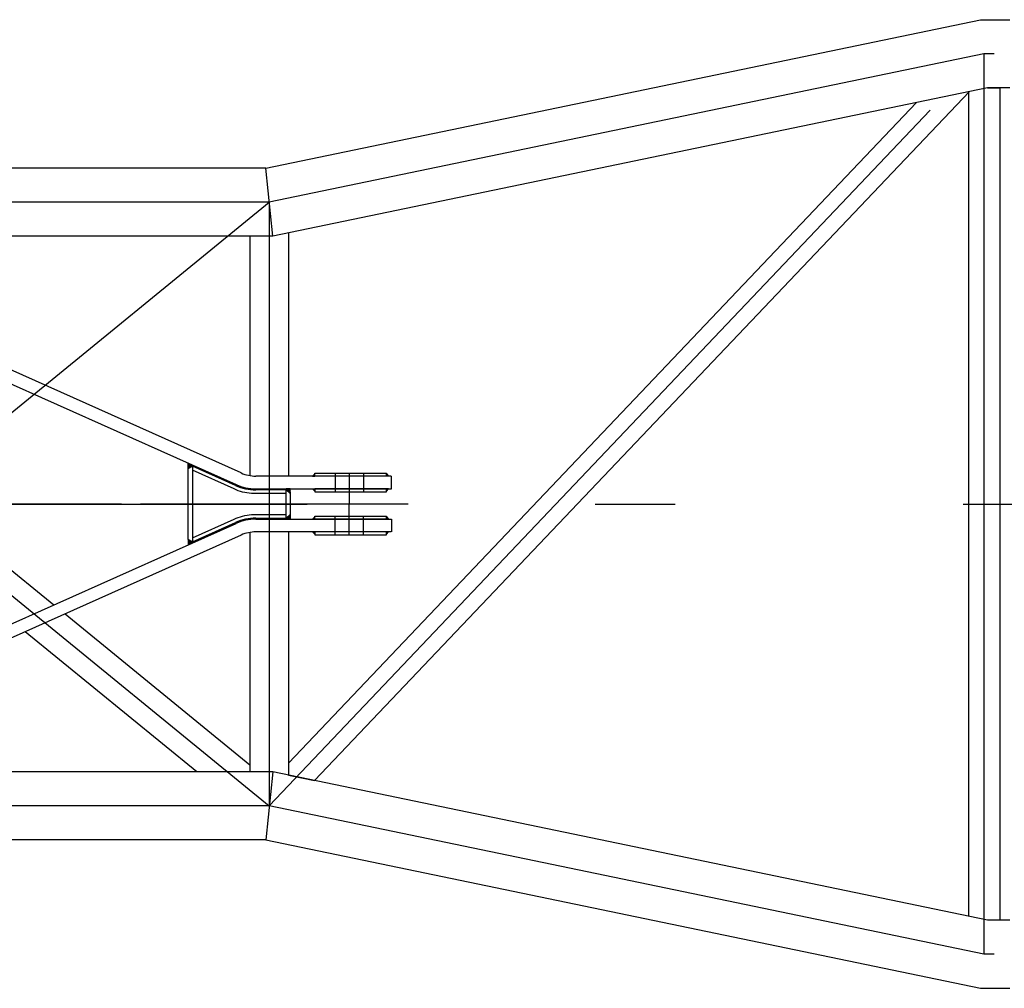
# Model space of a CAD drawing. Extents: x 1112 to 102387, y 13510 to 39910.
# Tile 5 of 38: x 39595 to 41519, y 14044 to 15936. Entities that reach past the tile are written whole.
import ezdxf

# ---------------------------------------------------------------- set-up
doc = ezdxf.new("R2010")
doc.units = 0
doc.header["$LTSCALE"] = 62.5
doc.linetypes.add('CENTER', pattern=[50.5, 30, -9, 2.5, -9])
doc.linetypes.add('HIDDEN', pattern=[12.6, 8.4, -4.2])
doc.layers.add('11', color=251, linetype='CONTINUOUS')

# ---------------------------------------------------------------- blocks, each defined once
blk = doc.blocks.new('*G126')
at = {"layer": '11', "color": 251, "linetype": 'CONTINUOUS'}
for p, q in [((40076, 15646.5), (41472.1, 15936.5)), ((41472.1, 15936.5), (41529.4, 15936.5)), ((41485.8, 15803.5), (40089.6, 15513.5)), ((40171.4, 14449.5), (41450.4, 15796.1)), ((41449.4, 14184.1), (41449.4, 15795.1)), ((41529.4, 15803.5), (41485.8, 15803.5)), ((41485.8, 15803.5), (41509.7, 15803.5)), ((41509.7, 15803.5), (41509.7, 14176.5)), ((41346.8, 15774.6), (40120.8, 14483.8)), ((40076.1, 15646.5), (38748.5, 15646.5)), ((40089.6, 15513.5), (40076, 15646.5)), ((40120.8, 15519.9), (40120.8, 15044.5)), ((40089.5, 15513.5), (38748.5, 15513.5)), ((40044.7, 15513.5), (40044.7, 15045.5)), ((40028.2, 15050.6), (39060.9, 15484.2)), ((39050.7, 15461.4), (40018, 15027.8)), ((39090.5, 15260.1), (39662.3, 14792.8)), ((39924.8, 15069.6), (39932.8, 15066)), ((39924.8, 15059.7), (39924.8, 15069.6)), ((39924.8, 15068.3), (39924.8, 15069.2)), ((39926.1, 15069), (39924.8, 15067.6)), ((39924.8, 15066.9), (39926.6, 15068.7)), ((39927.1, 15068.5), (39924.8, 15066.2)), ((39924.8, 15065.5), (39927.6, 15068.3)), ((39928.1, 15068.1), (39924.8, 15064.8)), ((39924.8, 15064.1), (39928.6, 15067.9)), ((39929.1, 15067.7), (39924.8, 15063.4)), ((39924.8, 15062.7), (39929.6, 15067.4)), ((39930, 15067.2), (39924.8, 15062)), ((39924.8, 15061.3), (39930.5, 15067)), ((39931, 15066.8), (39924.8, 15060.5)), ((39924.8, 15059.8), (39931.5, 15066.6)), ((39932.8, 15063.8), (39924.8, 15059.7)), ((39924.8, 15059.7), (39932.8, 15063.8)), ((39924.8, 14920.3), (39924.8, 15059.7)), ((39925.2, 15069.4), (39925.2, 15069)), ((39932, 15066.3), (39925.9, 15060.2)), ((39927.3, 15061), (39932.5, 15066.1)), ((39932.8, 15065.7), (39928.8, 15061.7)), ((39930.3, 15062.5), (39932.8, 15065)), ((39932.8, 15064.3), (39931.7, 15063.2)), ((39932.8, 15066), (39932.8, 15063.8)), ((40017.1, 15026), (39932.8, 15063.8)), ((39932.8, 15063.8), (39932.8, 14916.2)), ((39932.8, 15063.8), (39932.8, 14916.2)), ((40014.3, 15019.6), (39932.8, 15056.1)), ((39932.8, 15056.1), (39932.8, 14923.9)), ((40239.2, 15044.5), (40056.8, 15044.5)), ((40171.7, 15048.7), (40167.4, 15044.5)), ((40167.4, 15044.5), (40171.7, 15044.5)), ((40167.6, 15044.7), (40167.6, 15044.5)), ((40168.2, 15045.2), (40168.2, 15044.5)), ((40169.4, 15044.5), (40168.4, 15045.5)), ((40168.4, 15044.5), (40168.4, 15045)), ((40168.7, 15045.8), (40170, 15044.5)), ((40170.5, 15044.5), (40169, 15046)), ((40169.2, 15046.3), (40171, 15044.5)), ((40171.5, 15044.5), (40169.5, 15046.6)), ((40169.8, 15046.8), (40171.7, 15044.9)), ((40171.7, 15045.4), (40170, 15047.1)), ((40170.3, 15047.4), (40171.7, 15046)), ((40171.7, 15046.5), (40170.6, 15047.6)), ((40170.8, 15047.9), (40170.8, 15047)), ((40171.3, 15048.4), (40171.3, 15048.1)), ((40171.7, 15044.5), (40171.7, 15050.5)), ((40171.7, 15050.5), (40311.7, 15050.5)), ((40171.7, 15048.6), (40171.7, 15048.7)), ((40171.7, 15044.5), (40171.7, 15048.7)), ((40171.7, 15047.6), (40171.7, 15048.2)), ((40311.7, 15044.5), (40171.7, 15044.5)), ((40321.3, 15044.5), (40239.2, 15044.5)), ((40311.7, 15050.5), (40311.7, 15044.5)), ((40311.7, 15048.6), (40311.7, 15048.7)), ((40311.7, 15044.5), (40311.7, 15048.7)), ((40311.7, 15048.7), (40315.9, 15044.5)), ((40311.7, 15047.6), (40311.7, 15048.2)), ((40311.7, 15046.5), (40312.8, 15047.6)), ((40313.1, 15047.4), (40311.7, 15046)), ((40311.7, 15045.4), (40313.3, 15047.1)), ((40313.6, 15046.8), (40311.7, 15044.9)), ((40315.9, 15044.5), (40311.7, 15044.5)), ((40311.8, 15044.5), (40313.9, 15046.6)), ((40312, 15048.4), (40312, 15048.1)), ((40314.1, 15046.3), (40312.3, 15044.5)), ((40312.5, 15047.9), (40312.5, 15047)), ((40312.9, 15044.5), (40314.4, 15046)), ((40314.7, 15045.8), (40313.4, 15044.5)), ((40313.9, 15044.5), (40314.9, 15045.5)), ((40315, 15044.5), (40315, 15045)), ((40315.2, 15045.2), (40315.2, 15044.5)), ((40315.7, 15044.7), (40315.7, 15044.5)), ((40321.7, 15019.5), (40321.7, 15044.5)), ((40056.8, 15019.5), (40321.7, 15019.5)), ((40124, 15019.5), (40116, 15019.5)), ((40116, 15019.5), (40116, 15017.5)), ((40116, 15017.7), (40117.8, 15019.5)), ((40117.1, 15019.5), (40116, 15018.4)), ((40116, 15019.1), (40116, 15019.5)), ((40118.5, 15019.5), (40116.3, 15017.3)), ((40116.7, 15016.9), (40119.2, 15019.5)), ((40119.9, 15019.5), (40117, 15016.6)), ((40117.4, 15016.3), (40120.6, 15019.5)), ((40121.3, 15019.5), (40117.8, 15016)), ((40118.2, 15015.7), (40122, 15019.5)), ((40122.7, 15019.5), (40118.6, 15015.3)), ((40119, 15015), (40123.5, 15019.5)), ((40124, 15010.8), (40124, 15019.5)), ((40167.4, 15019.5), (40171.7, 15019.5)), ((40171.7, 15015.3), (40167.4, 15019.5)), ((40167.6, 15019.3), (40167.6, 15019.5)), ((40168.2, 15018.8), (40168.2, 15019.5)), ((40168.4, 15019.5), (40168.4, 15019)), ((40169.4, 15019.5), (40168.4, 15018.5)), ((40168.7, 15018.2), (40170, 15019.5)), ((40170.5, 15019.5), (40169, 15018)), ((40169.2, 15017.7), (40171, 15019.5)), ((40171.5, 15019.5), (40169.5, 15017.4)), ((40311.7, 15019.5), (40171.7, 15019.5)), ((40171.7, 15019.5), (40171.7, 15013.5)), ((40171.7, 15019.5), (40171.7, 15015.3)), ((40311.7, 15013.5), (40311.7, 15019.5)), ((40315.9, 15019.5), (40311.7, 15019.5)), ((40311.7, 15019.5), (40311.7, 15015.3)), ((40311.7, 15015.3), (40315.9, 15019.5)), ((40311.8, 15019.5), (40313.9, 15017.4)), ((40314.1, 15017.7), (40312.3, 15019.5)), ((40312.9, 15019.5), (40314.4, 15018)), ((40314.7, 15018.2), (40313.4, 15019.5)), ((40313.9, 15019.5), (40314.9, 15018.5)), ((40315, 15019.5), (40315, 15019)), ((40315.2, 15018.8), (40315.2, 15019.5)), ((40315.7, 15019.3), (40315.7, 15019.5)), ((40116, 15017.5), (40056.8, 15017.5)), ((40116, 15010.5), (40056.8, 15010.5)), ((40116, 14962.5), (40116, 15017.5)), ((40116, 15017.5), (40124, 15010.8)), ((40116, 15017.5), (40124, 15010.8)), ((40116, 14962.5), (40116, 15017.5)), ((40116, 14969.5), (40116, 15010.5)), ((40124, 15019.3), (40119.4, 15014.7)), ((40119.7, 15014.4), (40124, 15018.6)), ((40124, 15017.9), (40120.1, 15014)), ((40120.5, 15013.7), (40124, 15017.2)), ((40124, 15016.5), (40120.9, 15013.4)), ((40121.3, 15013.1), (40124, 15015.8)), ((40124, 15015.1), (40121.7, 15012.8)), ((40122, 15012.4), (40124, 15014.4)), ((40124, 15013.7), (40122.4, 15012.1)), ((40122.8, 15011.8), (40124, 15013)), ((40123.6, 15011.1), (40123.6, 15011.6)), ((40124, 15012.3), (40124, 15011.5)), ((40124, 15010.9), (40124, 15010.8)), ((40124, 15010.8), (40124, 14969.2)), ((40169.8, 15017.2), (40171.7, 15019.1)), ((40171.7, 15018.6), (40170, 15016.9)), ((40170.3, 15016.6), (40171.7, 15018)), ((40171.7, 15017.5), (40170.6, 15016.4)), ((40170.8, 15016.1), (40170.8, 15017)), ((40171.3, 15015.6), (40171.3, 15015.9)), ((40171.7, 15016.4), (40171.7, 15015.8)), ((40171.7, 15015.4), (40171.7, 15015.3)), ((40171.7, 15013.5), (40311.7, 15013.5)), ((40313.6, 15017.2), (40311.7, 15019.1)), ((40311.7, 15018.6), (40313.3, 15016.9)), ((40313.1, 15016.6), (40311.7, 15018)), ((40311.7, 15017.5), (40312.8, 15016.4)), ((40311.7, 15016.4), (40311.7, 15015.8)), ((40311.7, 15015.4), (40311.7, 15015.3)), ((40312, 15015.6), (40312, 15015.9)), ((40312.5, 15016.1), (40312.5, 15017)), ((40056.8, 14969.5), (40116, 14969.5)), ((40056.8, 14962.5), (40116, 14962.5)), ((40124, 14969.2), (40116, 14962.5)), ((40116, 14962.5), (40124, 14969.2)), ((40116, 14960.5), (40116, 14962.5)), ((40116, 14962.5), (40118, 14960.5)), ((40117.2, 14960.5), (40116, 14961.7)), ((40118.7, 14960.5), (40116.4, 14962.8)), ((40116.7, 14963.1), (40119.4, 14960.5)), ((40120.1, 14960.5), (40117.1, 14963.4)), ((40117.5, 14963.8), (40120.8, 14960.5)), ((40121.5, 14960.5), (40117.9, 14964.1)), ((40118.3, 14964.4), (40122.2, 14960.5)), ((40122.9, 14960.5), (40118.7, 14964.7)), ((40119.1, 14965.1), (40123.6, 14960.5)), ((40124, 14960.8), (40119.4, 14965.4)), ((40119.8, 14965.7), (40124, 14961.5)), ((40124, 14962.2), (40120.2, 14966)), ((40120.6, 14966.4), (40124, 14962.9)), ((40124, 14963.6), (40121, 14966.7)), ((40121.4, 14967), (40124, 14964.4)), ((40124, 14965.1), (40121.7, 14967.3)), ((40122.1, 14967.6), (40124, 14965.8)), ((40124, 14966.5), (40122.5, 14968)), ((40122.9, 14968.3), (40124, 14967.2)), ((40123.7, 14968.9), (40123.7, 14968.6)), ((40124, 14969.2), (40124, 14960.5)), ((40124, 14967.9), (40124, 14968.6)), ((40171.7, 14964.7), (40167.4, 14960.5)), ((40168.7, 14961.8), (40170, 14960.5)), ((40170.5, 14960.5), (40169, 14962)), ((40169.2, 14962.3), (40171, 14960.5)), ((40171.5, 14960.5), (40169.5, 14962.6)), ((40169.8, 14962.8), (40171.7, 14960.9)), ((40171.7, 14961.4), (40170, 14963.1)), ((40170.3, 14963.4), (40171.7, 14962)), ((40171.7, 14962.5), (40170.6, 14963.6)), ((40170.8, 14963.9), (40170.8, 14963)), ((40171.3, 14964.4), (40171.3, 14964.1)), ((40171.7, 14960.5), (40171.7, 14966.5)), ((40171.7, 14966.5), (40311.7, 14966.5)), ((40171.7, 14964.6), (40171.7, 14964.7)), ((40171.7, 14960.5), (40171.7, 14964.7)), ((40171.7, 14963.6), (40171.7, 14964.2)), ((40311.7, 14966.5), (40311.7, 14960.5)), ((40311.7, 14964.6), (40311.7, 14964.7)), ((40311.7, 14960.5), (40311.7, 14964.7)), ((40311.7, 14964.7), (40315.9, 14960.5)), ((40311.7, 14963.6), (40311.7, 14964.2)), ((40311.7, 14962.5), (40312.8, 14963.6)), ((40313.1, 14963.4), (40311.7, 14962)), ((40311.7, 14961.4), (40313.3, 14963.1)), ((40313.6, 14962.8), (40311.7, 14960.9)), ((40311.8, 14960.5), (40313.9, 14962.6)), ((40312, 14964.4), (40312, 14964.1)), ((40314.1, 14962.3), (40312.3, 14960.5)), ((40312.5, 14963.9), (40312.5, 14963)), ((40312.9, 14960.5), (40314.4, 14962)), ((40314.7, 14961.8), (40313.4, 14960.5)), ((39050.7, 14518.6), (40018, 14952.2)), ((39932.8, 14923.9), (40014.3, 14960.4)), ((39932.8, 14916.2), (40017.1, 14954)), ((40056.8, 14960.5), (40321.7, 14960.5)), ((40116, 14961), (40116, 14960.5)), ((40124, 14960.5), (40116, 14960.5)), ((40167.4, 14960.5), (40171.7, 14960.5)), ((40167.6, 14960.7), (40167.6, 14960.5)), ((40168.2, 14961.2), (40168.2, 14960.5)), ((40169.4, 14960.5), (40168.4, 14961.5)), ((40168.4, 14960.5), (40168.4, 14961)), ((40311.7, 14960.5), (40171.7, 14960.5)), ((40315.9, 14960.5), (40311.7, 14960.5)), ((40313.9, 14960.5), (40314.9, 14961.5)), ((40315, 14960.5), (40315, 14961)), ((40315.2, 14961.2), (40315.2, 14960.5)), ((40315.7, 14960.7), (40315.7, 14960.5)), ((40321.7, 14960.5), (40321.7, 14935.5)), ((40028.2, 14929.4), (39060.9, 14495.8)), ((40044.7, 14934.5), (40044.7, 14466.5)), ((40239.2, 14935.5), (40056.8, 14935.5)), ((40120.8, 14935.5), (40120.8, 14460.1)), ((40167.4, 14935.5), (40171.7, 14935.5)), ((40171.7, 14931.3), (40167.4, 14935.5)), ((40167.6, 14935.3), (40167.6, 14935.5)), ((40168.2, 14934.8), (40168.2, 14935.5)), ((40168.4, 14935.5), (40168.4, 14935)), ((40169.4, 14935.5), (40168.4, 14934.5)), ((40168.7, 14934.2), (40170, 14935.5)), ((40170.5, 14935.5), (40169, 14934)), ((40169.2, 14933.7), (40171, 14935.5)), ((40171.5, 14935.5), (40169.5, 14933.4)), ((40169.8, 14933.2), (40171.7, 14935.1)), ((40171.7, 14934.6), (40170, 14932.9)), ((40170.3, 14932.6), (40171.7, 14934)), ((40171.7, 14933.5), (40170.6, 14932.4)), ((40170.8, 14932.1), (40170.8, 14933)), ((40171.3, 14931.6), (40171.3, 14931.9)), ((40311.7, 14935.5), (40171.7, 14935.5)), ((40171.7, 14935.5), (40171.7, 14929.5)), ((40171.7, 14935.5), (40171.7, 14931.3)), ((40171.7, 14932.4), (40171.7, 14931.8)), ((40171.7, 14931.4), (40171.7, 14931.3)), ((40171.7, 14929.5), (40311.7, 14929.5)), ((40321.3, 14935.5), (40239.2, 14935.5)), ((40311.7, 14929.5), (40311.7, 14935.5)), ((40315.9, 14935.5), (40311.7, 14935.5)), ((40311.7, 14935.5), (40311.7, 14931.3)), ((40311.7, 14931.3), (40315.9, 14935.5)), ((40313.6, 14933.2), (40311.7, 14935.1)), ((40311.7, 14934.6), (40313.3, 14932.9)), ((40313.1, 14932.6), (40311.7, 14934)), ((40311.7, 14933.5), (40312.8, 14932.4)), ((40311.7, 14932.4), (40311.7, 14931.8)), ((40311.7, 14931.4), (40311.7, 14931.3)), ((40311.8, 14935.5), (40313.9, 14933.4)), ((40312, 14931.6), (40312, 14931.9)), ((40314.1, 14933.7), (40312.3, 14935.5)), ((40312.5, 14932.1), (40312.5, 14933)), ((40312.9, 14935.5), (40314.4, 14934)), ((40314.7, 14934.2), (40313.4, 14935.5)), ((40313.9, 14935.5), (40314.9, 14934.5)), ((40315, 14935.5), (40315, 14935)), ((40315.2, 14934.8), (40315.2, 14935.5)), ((40315.7, 14935.3), (40315.7, 14935.5)), ((39932.8, 14916.2), (39924.8, 14920.3)), ((39924.8, 14920.3), (39924.8, 14910.4)), ((39932.8, 14916.2), (39924.8, 14920.3)), ((39924.8, 14919.8), (39924.8, 14920.2)), ((39924.8, 14918.4), (39926.1, 14919.7)), ((39926.5, 14919.4), (39924.8, 14917.7)), ((39924.8, 14917), (39927, 14919.2)), ((39927.5, 14919), (39924.8, 14916.3)), ((39924.8, 14915.6), (39927.9, 14918.7)), ((39928.4, 14918.5), (39924.8, 14914.9)), ((39924.8, 14914.2), (39928.9, 14918.2)), ((39929.3, 14918), (39924.8, 14913.5)), ((39924.8, 14912.8), (39929.8, 14917.8)), ((39930.3, 14917.5), (39924.8, 14912.1)), ((39924.8, 14911.3), (39930.7, 14917.3)), ((39931.2, 14917), (39924.8, 14910.6)), ((39924.8, 14910.4), (39932.8, 14914)), ((39925.6, 14919.9), (39925.6, 14919.1)), ((39925.7, 14910.8), (39931.7, 14916.8)), ((39932.1, 14916.6), (39927, 14911.4)), ((39928.2, 14912), (39932.6, 14916.3)), ((39932.8, 14915.8), (39929.5, 14912.6)), ((39930.8, 14913.1), (39932.8, 14915.1)), ((39932.8, 14914), (39932.8, 14916.2)), ((39932.8, 14914.4), (39932.8, 14913.7)), ((39684, 14775.1), (40044.7, 14480.2)), ((39941.3, 14466.5), (39606.3, 14740.3)), ((40120.8, 14483.8), (40120.8, 14460)), ((40089.5, 14466.5), (38748.5, 14466.5)), ((40089.6, 14466.5), (40076, 14333.5)), ((41485.8, 14176.5), (40089.6, 14466.5)), ((40120.8, 14460), (40171.4, 14449.5)), ((40076.1, 14333.5), (38748.5, 14333.5)), ((40076, 14333.5), (41472.1, 14043.5)), ((41529.4, 14176.5), (41485.8, 14176.5)), ((41509.7, 14176.5), (41485.8, 14176.5)), ((41472.1, 14043.5), (41529.4, 14043.5))]:
    blk.add_line(p, q, dxfattribs=at)
at = {"layer": '11', "color": 251, "linetype": 'CENTER'}
for p, q in [((40082.8, 14400), (41478.9, 15870)), ((41478.9, 15870), (40082.8, 15580)), ((41498.9, 15870), (41478.9, 15870)), ((41478.9, 15870), (41478.9, 14110)), ((40082.8, 15580), (38013.7, 15580)), ((38639, 15580), (40082.8, 14400)), ((38930.7, 14638.4), (40082.8, 15580)), ((40082.8, 15580), (40082.8, 14400)), ((40239.2, 15050.5), (40239.2, 14990)), ((38282, 14990), (41893.9, 14990)), ((39794.3, 14990), (38549, 14990)), ((40354, 14990), (39831.5, 14990)), ((40135.6, 14990), (39922.7, 14990)), ((40239.2, 14929.5), (40239.2, 14990)), ((40082.8, 14400), (38013.7, 14400)), ((41478.9, 14110), (40082.8, 14400)), ((41498.9, 14110), (41478.9, 14110))]:
    blk.add_line(p, q, dxfattribs=at)
at = {"layer": '11', "color": 251, "linetype": 'HIDDEN'}
for p, q in [((40211.7, 15050.5), (40211.7, 15013.5)), ((40266.7, 15050.5), (40266.7, 15013.5)), ((40211.7, 14929.5), (40211.7, 14966.5)), ((40266.7, 14929.5), (40266.7, 14966.5))]:
    blk.add_line(p, q, dxfattribs=at)
at = {"layer": '11', "color": 251, "linetype": 'CONTINUOUS'}
for points in [[(40056.8, 15010.5), (40052.5, 15010.4), (40048.1, 15010.6), (40043.8, 15010.9), (40039.4, 15011.5), (40035.1, 15012.3), (40030.8, 15013.3), (40026.6, 15014.6), (40022.4, 15016), (40018.3, 15017.7), (40014.3, 15019.6)], [(40014.3, 14960.4), (40018.3, 14962.1), (40022.5, 14963.7), (40026.7, 14965.1), (40030.9, 14966.3), (40035.2, 14967.3), (40039.5, 14968.1), (40043.8, 14968.7), (40048.1, 14969.2), (40052.5, 14969.4), (40056.8, 14969.5)]]:
    blk.add_lwpolyline(points, dxfattribs=at)
for centre, radius, start, end in [((40056.8, 15114.4), 69.9, -114.1522, -89.9933), ((40056.8, 15114.5), 97, -114.145, -89.9948), ((40056.8, 15114.5), 95, -114.1483, -89.9965), ((40056.8, 14865.5), 97, 90, 114.139), ((40056.8, 14865.5), 95, 90, 114.1469), ((40056.8, 14865.5), 70, 90, 114.138)]:
    blk.add_arc(centre, radius, start, end, dxfattribs=at)

msp = doc.modelspace()

# ---------------------------------------------------------------- block references
at = {"layer": '11', "color": 251, "linetype": 'CONTINUOUS'}
msp.add_blockref('*G126', (0, 0), dxfattribs=at)

doc.saveas('drawing.dxf')
